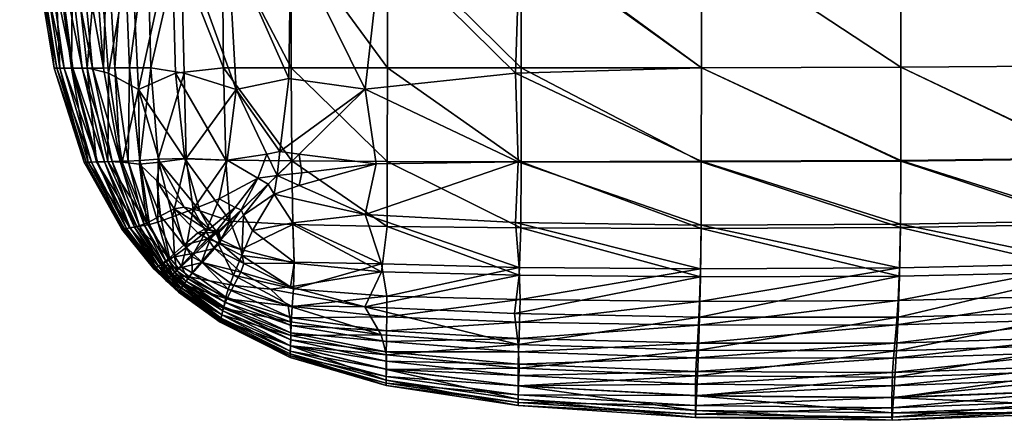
# Model space of a CAD drawing. Header units: centimetres. Extents: x -65 to 65, y -44 to 44.
# Tile 1 of 40: x -65 to -33, y -44 to -31. Entities that reach past the tile are written whole.
import ezdxf

# ---------------------------------------------------------------- set-up
doc = ezdxf.new("R2010")
doc.units = ezdxf.units.CM
doc.layers.get('0').update_dxf_attribs({"true_color": 0xc7c7c7})

msp = doc.modelspace()

# ---------------------------------------------------------------- meshes
at = {"color": 251, "true_color": 0x565656}
mesh = msp.add_polyface(dxfattribs=at)
corners = [(-42.836, -28.366, 3.05), (-36.42, -28.358, 3.035), (-36.42, -32.596, 3.216), (-42.836, -32.612, 3.226), (-36.424, -35.595, 3.471), (-30.261, -32.549, 3.289), (-30.261, -28.334, 3.113), (-25.235, -32.455, 3.461), (-25.235, -28.287, 3.303), (-25.242, -35.364, 3.687), (-30.267, -35.518, 3.537), (-36.42, -28.358, 42.492), (-36.42, -22.584, 42.892), (-42.836, -22.587, 42.813), (-30.261, -22.575, 42.615), (-30.261, -28.334, 42.227), (-25.235, -28.287, 41.581), (-25.235, -22.556, 41.93), (-30.262, -16.161, 42.697), (-36.42, -16.163, 42.977), (-36.42, -16.163, 2.905), (-36.42, -22.584, 2.926), (-42.836, -22.587, 2.945), (-30.261, -22.575, 3.008), (-25.235, -22.556, 3.208), (-30.262, -16.161, 2.987), (-36.424, -35.621, 40.902), (-36.42, -32.596, 41.824), (-42.836, -32.612, 41.779), (-42.836, -28.366, 42.425), (-25.242, -35.388, 40.188), (-25.235, -32.455, 41), (-30.261, -32.549, 41.581), (-30.267, -35.544, 40.687), (-20.21, -31.983, 38.094), (-20.21, -31.92, 37.707), (-20.211, -34.505, 37.361), (-22.22, -32.297, 3.747), (-22.22, -28.209, 3.618), (-20.712, -32.124, 4.062), (-20.712, -28.122, 3.965), (-20.717, -34.824, 4.213), (-22.226, -35.107, 3.937), (-20.21, -31.983, 4.32), (-20.21, -28.051, 4.249), (-20.21, -31.92, 4.434), (-20.211, -34.49, 4.538), (-20.213, -34.593, 4.438), (-22.22, -22.524, 40.789), (-22.22, -28.209, 40.505), (-20.712, -22.49, 39.534), (-20.712, -28.122, 39.321), (-20.21, -22.461, 38.508), (-20.21, -28.051, 38.353), (-20.21, -22.461, 4.207), (-20.712, -22.49, 3.907), (-22.22, -22.524, 3.541), (-20.712, -32.124, 38.966), (-20.21, -31.983, 38.094), (-20.717, -34.843, 38.442), (-20.213, -34.609, 37.693), (-22.22, -32.297, 40.031), (-22.226, -35.129, 39.357)]
mesh.append_faces([[corners[k] for k in face] for face in [(0, 1, 2), (3, 2, 4), (5, 2, 1), (1, 6, 5), (7, 5, 6), (6, 8, 7), (5, 7, 9), (2, 5, 10), (11, 12, 13), (14, 15, 16), (16, 17, 14), (18, 14, 17), (19, 12, 14), (15, 14, 12), (12, 11, 15), (20, 21, 22), (21, 1, 0), (6, 23, 24), (24, 8, 6), (23, 6, 1), (1, 21, 23), (25, 23, 21), (26, 27, 28), (27, 11, 29), (30, 31, 32), (15, 32, 31), (31, 16, 15), (32, 15, 11), (11, 27, 32), (33, 32, 27), (34, 35, 36), (37, 7, 8), (8, 38, 37), (39, 37, 38), (38, 40, 39), (37, 39, 41), (7, 37, 42), (43, 39, 40), (40, 44, 43), (43, 45, 46), (39, 43, 47), (48, 17, 16), (16, 49, 48), (50, 48, 49), (49, 51, 50), (52, 50, 51), (51, 53, 52), (54, 44, 40), (40, 55, 54), (56, 38, 8), (8, 24, 56), (38, 56, 55), (55, 40, 38), (57, 58, 53), (53, 51, 57), (58, 57, 59), (35, 58, 60), (61, 57, 51), (51, 49, 61), (31, 61, 49), (49, 16, 31), (61, 31, 30), (57, 61, 62)]], dxfattribs={"vtx2": -1, "color": 251})
mesh = msp.add_polyface(dxfattribs=at)
corners = [(-62.089, -22.626, 5.962), (-61.939, -28.385, 5.962), (-62.381, -28.389, 6.834), (-61.891, -32.792, 34.924), (-60.934, -33.311, 36.659), (-61.166, -28.548, 36.723), (-62.224, -28.423, 34.94), (-61.453, -35.647, 34.759), (-62.585, -32.62, 32.967), (-63.038, -28.385, 32.968), (-63.085, -32.622, 30.238), (-63.652, -28.389, 30.24), (-62.277, -35.643, 30.235), (-61.913, -35.632, 32.966), (-63.553, -32.623, 16.867), (-63.641, -32.623, 21.496), (-64.334, -28.393, 21.504), (-64.226, -28.394, 16.872), (-63.315, -32.623, 13.014), (-63.934, -28.394, 13.016), (-62.444, -35.648, 13.011), (-62.617, -35.653, 16.86), (-62.681, -35.655, 21.487), (-61.69, -32.62, 5.962), (-61.262, -35.614, 5.962), (-61.524, -35.622, 6.834), (-62.05, -32.622, 6.834), (-61.393, -28.38, 5.252), (-61.221, -32.618, 5.255), (-60.89, -35.594, 5.262), (-62.423, -22.615, 34.948), (-63.992, -22.634, 30.242), (-63.309, -22.626, 32.969), (-64.504, -22.64, 26.193), (-64.113, -28.392, 26.189), (-64.749, -22.642, 21.508), (-62.816, -28.392, 7.891), (-63.063, -22.64, 7.891), (-63.229, -28.393, 9.157), (-63.521, -22.642, 9.157), (-63.601, -28.394, 10.655), (-63.935, -22.643, 10.656), (-64.305, -22.643, 13.018), (-63.044, -32.623, 10.654), (-62.741, -32.623, 9.157), (-62.026, -35.637, 9.157), (-62.247, -35.643, 10.653), (-62.405, -32.623, 7.891), (-61.782, -35.63, 7.891), (-63.461, -32.623, 26.183), (-62.551, -35.651, 26.177), (-64.63, -22.643, 16.876)]
mesh.append_faces([[corners[k] for k in face] for face in [(0, 1, 2), (3, 4, 5), (5, 6, 3), (4, 3, 7), (8, 3, 6), (6, 9, 8), (10, 8, 9), (9, 11, 10), (8, 10, 12), (12, 13, 8), (3, 8, 13), (13, 7, 3), (14, 15, 16), (16, 17, 14), (18, 14, 17), (17, 19, 18), (14, 18, 20), (20, 21, 14), (15, 14, 21), (21, 22, 15), (23, 24, 25), (25, 26, 23), (1, 23, 26), (26, 2, 1), (23, 1, 27), (27, 28, 23), (24, 23, 28), (28, 29, 24), (30, 6, 5), (31, 11, 9), (32, 9, 6), (33, 34, 11), (35, 16, 34), (2, 36, 37), (36, 38, 39), (38, 40, 41), (40, 19, 42), (43, 18, 19), (19, 40, 43), (44, 43, 40), (40, 38, 44), (43, 44, 45), (45, 46, 43), (18, 43, 46), (46, 20, 18), (47, 44, 38), (38, 36, 47), (26, 47, 36), (36, 2, 26), (47, 26, 25), (25, 48, 47), (44, 47, 48), (48, 45, 44), (49, 10, 11), (11, 34, 49), (15, 49, 34), (34, 16, 15), (49, 15, 22), (22, 50, 49), (10, 49, 50), (50, 12, 10), (19, 17, 51), (17, 16, 35)]], dxfattribs={"vtx2": -1, "color": 251})
mesh = msp.add_polyface(dxfattribs=at)
corners = [(-42.836, -32.612, 3.226), (-48.809, -32.786, 3.317), (-48.676, -28.409, 3.149), (-42.836, -28.366, 3.05), (-36.42, -32.596, 3.216), (-36.424, -35.595, 3.471), (-42.839, -35.619, 3.474), (-48.722, -35.64, 3.532), (-57.789, -33.309, 3.852), (-59.457, -32.788, 4.232), (-59.57, -28.414, 4.209), (-58.055, -28.542, 3.822), (-56.099, -32.96, 3.628), (-56.032, -28.453, 3.532), (-56.384, -35.306, 3.702), (-56.807, -35.393, 3.754), (-58.077, -35.582, 3.978), (-59.396, -35.534, 4.297), (-53.642, -33.308, 3.486), (-53.109, -28.54, 3.317), (-53.287, -35.707, 3.628), (-55.77, -35.393, 3.663), (-60.934, -33.311, 36.659), (-59.746, -32.788, 38.184), (-59.854, -28.414, 38.297), (-61.166, -28.548, 36.723), (-61.453, -35.647, 34.759), (-60.893, -35.717, 36.003), (-60.249, -35.647, 37.156), (-59.439, -35.547, 38.12), (-60.538, -32.616, 4.689), (-60.643, -28.375, 4.677), (-60.301, -35.553, 4.716), (-60.89, -35.594, 5.262), (-61.221, -32.618, 5.255), (-61.393, -28.38, 5.252), (-42.836, -32.612, 41.779), (-42.836, -28.366, 42.425), (-48.632, -28.366, 42.076), (-48.632, -32.612, 41.495), (-42.839, -35.644, 40.882), (-48.633, -35.639, 40.675), (-36.424, -35.621, 40.902), (-36.42, -32.596, 41.824), (-58.149, -22.591, 3.796), (-56.012, -22.588, 3.474), (-52.931, -22.587, 3.226), (-58.203, -32.613, 39.397), (-58.243, -28.368, 39.612), (-58.123, -35.585, 38.991), (-56.005, -35.612, 39.789), (-56.025, -32.612, 40.331), (-56.035, -28.366, 40.675), (-52.931, -32.612, 41.021), (-52.932, -35.629, 40.331), (-52.931, -28.366, 41.495), (-61.297, -22.605, 36.756)]
mesh.append_faces([[corners[k] for k in face] for face in [(0, 1, 2), (2, 3, 0), (4, 0, 3), (5, 6, 0), (1, 0, 6), (6, 7, 1), (8, 9, 10), (10, 11, 8), (12, 8, 11), (11, 13, 12), (8, 12, 14), (14, 15, 8), (16, 8, 15), (8, 16, 17), (17, 9, 8), (18, 12, 13), (13, 19, 18), (1, 18, 19), (19, 2, 1), (18, 1, 7), (7, 20, 18), (21, 18, 20), (18, 21, 14), (14, 12, 18), (22, 23, 24), (24, 25, 22), (26, 27, 22), (28, 22, 27), (22, 28, 29), (29, 23, 22), (30, 31, 10), (10, 9, 30), (32, 30, 9), (9, 17, 32), (30, 32, 33), (33, 34, 30), (31, 30, 34), (34, 35, 31), (36, 37, 38), (38, 39, 36), (40, 36, 39), (39, 41, 40), (36, 40, 42), (37, 36, 43), (44, 11, 10), (45, 13, 11), (46, 19, 13), (47, 48, 24), (24, 23, 47), (49, 47, 23), (23, 29, 49), (47, 49, 50), (50, 51, 47), (48, 47, 51), (51, 52, 48), (53, 54, 41), (41, 39, 53), (55, 53, 39), (39, 38, 55), (53, 55, 52), (52, 51, 53), (54, 53, 51), (51, 50, 54), (56, 25, 24)]], dxfattribs={"vtx2": -1, "color": 251})
mesh = msp.add_polyface(dxfattribs=at)
corners = [(-36.438, -37.648, 3.8), (-30.284, -37.54, 3.858), (-30.319, -38.915, 4.254), (-36.465, -39.053, 4.203), (-36.424, -35.595, 3.471), (-30.267, -35.518, 3.537), (-42.847, -37.679, 3.796), (-42.839, -35.619, 3.474), (-36.42, -32.596, 3.216), (-36.511, -40.634, 36.731), (-30.378, -40.463, 36.62), (-30.319, -39.176, 38.196), (-36.465, -39.318, 38.343), (-36.565, -41.714, 34.926), (-30.448, -41.519, 34.849), (-25.364, -40.084, 36.39), (-42.894, -40.64, 36.756), (-42.929, -41.698, 34.948), (-30.519, -42.354, 32.907), (-36.62, -42.569, 32.954), (-36.665, -43.228, 30.236), (-30.577, -42.999, 30.212), (-25.519, -41.84, 32.814), (-25.442, -41.067, 34.694), (-30.613, -43.48, 26.183), (-30.63, -43.712, 21.51), (-25.642, -43.1, 21.501), (-25.622, -42.883, 26.161), (-36.692, -43.718, 26.194), (-36.706, -43.954, 21.514), (-30.613, -42.197, 7.922), (-30.577, -41.747, 6.873), (-25.584, -41.258, 6.933), (-30.63, -42.614, 9.18), (-25.622, -41.673, 7.969), (-36.706, -42.844, 9.163), (-36.692, -42.419, 7.899), (-36.665, -41.959, 6.844), (-30.636, -42.984, 10.67), (-25.642, -42.06, 9.213), (-30.636, -43.313, 13.026), (-25.648, -42.406, 10.689), (-36.711, -43.553, 13.021), (-36.711, -43.22, 10.66), (-36.438, -37.754, 39.738), (-42.847, -37.781, 39.741), (-36.424, -35.621, 40.902), (-42.839, -35.644, 40.882), (-30.284, -37.645, 39.555), (-30.267, -35.544, 40.687), (-36.42, -32.596, 41.824), (-36.511, -40.104, 4.682), (-42.894, -40.13, 4.67), (-30.448, -40.701, 5.303), (-30.378, -39.941, 4.727), (-25.364, -39.595, 4.819), (-36.565, -40.883, 5.263), (-30.519, -41.275, 6.009), (-25.442, -40.301, 5.383), (-25.519, -40.828, 6.08), (-36.62, -41.474, 5.974), (-30.636, -43.606, 16.882), (-25.648, -42.717, 13.034), (-25.648, -42.996, 16.882), (-36.711, -43.848, 16.881)]
mesh.append_faces([[corners[k] for k in face] for face in [(0, 1, 2), (2, 3, 0), (1, 0, 4), (4, 5, 1), (6, 0, 3), (7, 4, 0), (5, 4, 8), (9, 10, 11), (11, 12, 9), (10, 9, 13), (13, 14, 10), (15, 10, 14), (16, 9, 12), (17, 13, 9), (18, 19, 20), (20, 21, 18), (22, 18, 21), (23, 14, 18), (19, 18, 14), (14, 13, 19), (24, 25, 26), (21, 24, 27), (24, 21, 20), (20, 28, 24), (25, 24, 28), (28, 29, 25), (30, 31, 32), (33, 30, 34), (30, 33, 35), (35, 36, 30), (31, 30, 36), (36, 37, 31), (38, 33, 39), (40, 38, 41), (38, 40, 42), (42, 43, 38), (33, 38, 43), (43, 35, 33), (12, 44, 45), (44, 46, 47), (48, 49, 46), (46, 44, 48), (11, 48, 44), (44, 12, 11), (50, 46, 49), (3, 51, 52), (53, 54, 55), (54, 53, 56), (56, 51, 54), (2, 54, 51), (51, 3, 2), (57, 53, 58), (31, 57, 59), (57, 31, 37), (37, 60, 57), (53, 57, 60), (60, 56, 53), (61, 40, 62), (25, 61, 63), (61, 25, 29), (29, 64, 61), (40, 61, 64), (64, 42, 40)]], dxfattribs={"vtx2": -1, "color": 251})
mesh = msp.add_polyface(dxfattribs=at)
corners = [(-55.968, -37.606, 3.978), (-53.644, -37.334, 3.852), (-53.115, -38.923, 4.232), (-55.923, -38.862, 4.297), (-56.57, -36.675, 3.866), (-55.77, -36.4, 3.754), (-53.287, -35.707, 3.628), (-55.68, -35.992, 3.702), (-57.264, -37.852, 4.138), (-57.611, -38.65, 4.406), (-57.551, -37.36, 4.13), (-58.377, -38.261, 4.484), (-56.807, -35.393, 3.754), (-57.097, -36.169, 3.866), (-58.077, -35.582, 3.978), (-55.77, -35.393, 3.663), (-58.303, -38.253, 37.051), (-57.547, -38.908, 37.167), (-57.643, -38.463, 37.792), (-58.284, -38.154, 37.513), (-58.484, -38.431, 36.431), (-57.982, -37.545, 38.292), (-58.37, -37.944, 37.724), (-55.97, -37.653, 38.991), (-55.931, -38.9, 38.115), (-56.005, -35.612, 39.789), (-58.123, -35.585, 38.991), (-52.934, -37.72, 39.397), (-58.336, -36.833, 4.138), (-57.819, -37.105, 4.13), (-58.768, -37.889, 4.484), (-56.472, -36.081, 3.765), (-56.759, -36.353, 3.887), (-56.469, -36.078, 3.781), (-56.645, -36.244, 3.903), (-57.632, -37.181, 4.191), (-58.612, -38.11, 4.568), (-57.621, -37.169, 4.238), (-58.597, -38.095, 4.612), (-56.472, -36.081, 3.765), (-56.384, -35.306, 3.702), (-56.469, -36.078, 3.781), (-56.759, -36.353, 3.887), (-56.472, -36.081, 3.765), (-58.442, -37.917, 37.093), (-58.347, -37.893, 37.564), (-58.327, -37.853, 37.475), (-58.347, -37.893, 37.564), (-58.377, -37.949, 37.659), (-57.632, -37.181, 4.191), (-58.612, -38.11, 4.568)]
mesh.append_faces([[corners[k] for k in face] for face in [(0, 1, 2), (2, 3, 0), (1, 0, 4), (4, 5, 1), (6, 1, 5), (5, 7, 6), (8, 0, 3), (3, 9, 8), (10, 8, 9), (9, 11, 10), (8, 10, 4), (4, 0, 8), (12, 13, 14), (6, 7, 15), (16, 17, 18), (18, 19, 16), (17, 16, 20), (21, 22, 19), (19, 18, 21), (23, 21, 18), (18, 24, 23), (21, 23, 25), (25, 26, 21), (25, 23, 27), (28, 29, 30), (28, 14, 13), (13, 29, 28), (31, 5, 4), (4, 32, 31), (33, 31, 32), (32, 34, 33), (31, 33, 7), (7, 5, 31), (35, 10, 11), (11, 36, 35), (37, 35, 36), (36, 38, 37), (35, 37, 34), (34, 32, 35), (10, 35, 32), (32, 4, 10), (39, 12, 40), (40, 41, 39), (42, 39, 41), (41, 34, 42), (39, 42, 13), (13, 12, 39), (43, 15, 7), (7, 33, 43), (41, 43, 33), (33, 34, 41), (43, 41, 40), (40, 15, 43), (44, 16, 19), (45, 46, 47), (48, 47, 19), (19, 22, 48), (49, 29, 13), (13, 42, 49), (37, 49, 42), (42, 34, 37), (49, 37, 38), (38, 50, 49), (29, 49, 50)]], dxfattribs={"vtx2": -1, "color": 251})
mesh = msp.add_polyface(dxfattribs=at)
corners = [(-60.985, -37.722, 32.966), (-60.175, -38.927, 32.959), (-59.93, -38.733, 34.689), (-60.667, -37.611, 34.701), (-61.913, -35.632, 32.966), (-61.453, -35.647, 34.759), (-62.277, -35.643, 30.235), (-61.212, -37.764, 30.233), (-60.3, -39.001, 30.229), (-59.457, -37.093, 37.182), (-60.249, -35.647, 37.156), (-60.342, -36.254, 36.555), (-59.781, -37.151, 36.493), (-60.893, -35.717, 36.003), (-61.425, -37.804, 16.855), (-60.417, -39.07, 16.853), (-60.439, -39.082, 21.476), (-61.465, -37.811, 21.48), (-62.617, -35.653, 16.86), (-62.681, -35.655, 21.487), (-62.444, -35.648, 13.011), (-61.317, -37.785, 13.009), (-60.357, -39.037, 13.009), (-59.838, -37.412, 4.771), (-60.301, -35.553, 4.716), (-59.396, -35.534, 4.297), (-59.396, -38.391, 4.84), (-59.769, -38.674, 5.302), (-60.311, -37.576, 5.275), (-60.89, -35.594, 5.262), (-60.578, -37.652, 5.962), (-59.953, -38.805, 5.972), (-60.041, -38.859, 6.839), (-60.741, -37.683, 6.834), (-61.262, -35.614, 5.962), (-61.524, -35.622, 6.834), (-60.903, -37.713, 7.891), (-60.13, -38.91, 7.894), (-60.214, -38.958, 9.159), (-61.055, -37.74, 9.157), (-61.782, -35.63, 7.891), (-62.026, -35.637, 9.157), (-61.193, -37.764, 10.653), (-60.29, -39, 10.654), (-62.247, -35.643, 10.653), (-61.383, -37.796, 26.172), (-60.394, -39.056, 26.168), (-62.551, -35.651, 26.177), (-60.225, -37.372, 35.772), (-59.473, -38.315, 35.748), (-59.702, -39.146, 5.999)]
mesh.append_faces([[corners[k] for k in face] for face in [(0, 1, 2), (2, 3, 0), (4, 0, 3), (3, 5, 4), (0, 4, 6), (6, 7, 0), (1, 0, 7), (7, 8, 1), (9, 10, 11), (11, 12, 9), (13, 11, 10), (14, 15, 16), (16, 17, 14), (18, 14, 17), (17, 19, 18), (14, 18, 20), (20, 21, 14), (15, 14, 21), (21, 22, 15), (23, 24, 25), (23, 26, 27), (27, 28, 23), (24, 23, 28), (28, 29, 24), (30, 31, 32), (32, 33, 30), (34, 30, 33), (33, 35, 34), (30, 34, 29), (29, 28, 30), (31, 30, 28), (28, 27, 31), (36, 37, 38), (38, 39, 36), (40, 36, 39), (39, 41, 40), (36, 40, 35), (35, 33, 36), (37, 36, 33), (33, 32, 37), (42, 43, 22), (22, 21, 42), (44, 42, 21), (21, 20, 44), (42, 44, 41), (41, 39, 42), (43, 42, 39), (39, 38, 43), (45, 46, 8), (8, 7, 45), (47, 45, 7), (7, 6, 47), (45, 47, 19), (19, 17, 45), (46, 45, 17), (17, 16, 46), (48, 12, 11), (11, 13, 48), (3, 48, 13), (13, 5, 3), (48, 3, 2), (2, 49, 48), (12, 48, 49), (50, 31, 27)]], dxfattribs={"vtx2": -1, "color": 251})
mesh = msp.add_polyface(dxfattribs=at)
corners = [(-59.457, -37.093, 37.182), (-58.781, -37.799, 37.055), (-58.612, -37.842, 37.513), (-58.956, -37.218, 37.796), (-60.249, -35.647, 37.156), (-59.439, -35.547, 38.12), (-59.781, -37.151, 36.493), (-59.019, -37.921, 36.437), (-59.396, -35.534, 4.297), (-59.175, -37.163, 4.406), (-59.838, -37.412, 4.771), (-59.396, -38.391, 4.84), (-58.768, -37.889, 4.484), (-57.982, -37.545, 38.292), (-58.123, -35.585, 38.991), (-58.37, -37.944, 37.724), (-57.873, -39.284, 4.771), (-58.904, -38.859, 4.84), (-58.377, -38.261, 4.484), (-59.473, -38.315, 35.748), (-58.336, -36.833, 4.138), (-58.077, -35.582, 3.978), (-58.284, -38.154, 37.513), (-58.347, -37.893, 37.564), (-58.442, -37.917, 37.093), (-58.357, -37.828, 37.153), (-58.327, -37.853, 37.475), (-58.66, -38.068, 36.42), (-58.705, -38.115, 36.419), (-58.303, -38.253, 37.051), (-58.484, -38.431, 36.431), (-58.442, -37.917, 37.093), (-58.705, -38.115, 36.419), (-58.347, -37.893, 37.564), (-59.22, -38.688, 4.913), (-58.612, -38.11, 4.568), (-59.199, -38.665, 4.95), (-58.597, -38.095, 4.612), (-59.524, -38.974, 5.376), (-59.552, -39.003, 5.348), (-59.769, -38.674, 5.302), (-58.377, -37.949, 37.659), (-59.22, -38.688, 4.913), (-59.552, -39.003, 5.348), (-58.612, -38.11, 4.568), (-59.181, -38.585, 35.715), (-59.93, -38.733, 34.689), (-59.641, -39.062, 34.662), (-59.149, -38.551, 35.695), (-59.609, -39.028, 34.644), (-59.181, -38.585, 35.715), (-58.883, -38.875, 35.745), (-59.641, -39.062, 34.662), (-57.819, -37.105, 4.13)]
mesh.append_faces([[corners[k] for k in face] for face in [(0, 1, 2), (2, 3, 0), (4, 0, 3), (3, 5, 4), (1, 0, 6), (6, 7, 1), (8, 9, 10), (11, 10, 9), (9, 12, 11), (13, 14, 5), (5, 3, 13), (15, 13, 3), (3, 2, 15), (16, 17, 18), (19, 7, 6), (12, 9, 20), (21, 20, 9), (9, 8, 21), (22, 23, 24), (25, 24, 23), (23, 26, 25), (24, 25, 27), (27, 28, 24), (29, 24, 28), (28, 30, 29), (31, 1, 7), (7, 32, 31), (25, 31, 32), (32, 27, 25), (31, 25, 26), (26, 33, 31), (1, 31, 33), (33, 2, 1), (34, 11, 12), (12, 35, 34), (36, 34, 35), (35, 37, 36), (34, 36, 38), (11, 34, 39), (39, 40, 11), (41, 15, 2), (2, 33, 41), (23, 41, 33), (36, 42, 43), (43, 38, 36), (42, 36, 37), (37, 44, 42), (17, 42, 44), (44, 18, 17), (45, 19, 46), (46, 47, 45), (48, 45, 47), (47, 49, 48), (45, 48, 27), (27, 32, 45), (19, 45, 32), (32, 7, 19), (50, 51, 30), (30, 28, 50), (48, 50, 28), (28, 27, 48), (50, 48, 49), (51, 50, 52), (35, 12, 53)]], dxfattribs={"vtx2": -1, "color": 251})
mesh = msp.add_polyface(dxfattribs=at)
corners = [(-42.894, -40.64, 36.756), (-48.838, -40.519, 36.72), (-48.723, -41.513, 34.939), (-53.644, -37.334, 3.852), (-48.815, -37.588, 3.822), (-48.691, -39.034, 4.209), (-53.115, -38.923, 4.232), (-53.287, -35.707, 3.628), (-48.722, -35.64, 3.532), (-53.651, -40.307, 36.647), (-48.691, -39.281, 38.296), (-53.114, -39.181, 38.181), (-53.127, -41.202, 34.921), (-56.045, -41.559, 30.236), (-52.963, -42.316, 30.239), (-52.957, -41.85, 32.968), (-48.696, -42.274, 32.969), (-48.711, -42.846, 30.242), (-48.72, -43.271, 26.192), (-43.012, -43.635, 26.196), (-48.724, -43.475, 21.507), (-43.02, -43.862, 21.513), (-52.967, -42.662, 26.186), (-52.968, -42.829, 21.499), (-56.054, -41.811, 26.179), (-48.726, -43.129, 13.017), (-48.726, -42.841, 10.655), (-43.023, -43.158, 10.656), (-48.724, -42.515, 9.157), (-43.02, -42.796, 9.157), (-48.72, -42.147, 7.891), (-43.012, -42.387, 7.891), (-48.711, -41.747, 6.834), (-42.994, -41.942, 6.834), (-52.967, -41.747, 7.891), (-52.963, -41.421, 6.834), (-52.968, -42.047, 9.157), (-56.038, -41.363, 9.157), (-56.03, -41.145, 7.891), (-52.969, -42.312, 10.655), (-52.969, -42.547, 13.015), (-56.052, -41.727, 13.012), (-56.045, -41.556, 10.654), (-52.934, -37.72, 39.397), (-48.638, -37.758, 39.612), (-52.932, -35.629, 40.331), (-48.633, -35.639, 40.675), (-56.005, -35.612, 39.789), (-55.97, -37.653, 38.991), (-52.943, -39.962, 4.689), (-48.661, -40.067, 4.677), (-52.95, -40.623, 5.255), (-48.679, -40.795, 5.252), (-55.99, -40.298, 5.262), (-55.945, -39.729, 4.716), (-52.957, -41.078, 5.962), (-48.696, -41.326, 5.962), (-56.021, -40.908, 6.834), (-56.012, -40.659, 5.962), (-48.726, -43.384, 16.875), (-43.023, -43.761, 16.879), (-43.023, -43.478, 13.019), (-52.969, -42.755, 16.869), (-56.059, -41.932, 21.489), (-56.057, -41.878, 16.862)]
mesh.append_faces([[corners[k] for k in face] for face in [(0, 1, 2), (3, 4, 5), (5, 6, 3), (3, 7, 8), (8, 4, 3), (9, 1, 10), (10, 11, 9), (9, 12, 2), (2, 1, 9), (13, 14, 15), (16, 15, 14), (14, 17, 16), (15, 16, 2), (2, 12, 15), (17, 18, 19), (18, 20, 21), (22, 23, 20), (20, 18, 22), (14, 22, 18), (18, 17, 14), (22, 14, 13), (23, 22, 24), (25, 26, 27), (26, 28, 29), (28, 30, 31), (30, 32, 33), (34, 35, 32), (32, 30, 34), (36, 34, 30), (30, 28, 36), (34, 36, 37), (35, 34, 38), (39, 36, 28), (28, 26, 39), (40, 39, 26), (26, 25, 40), (39, 40, 41), (36, 39, 42), (43, 11, 10), (10, 44, 43), (45, 43, 44), (44, 46, 45), (43, 45, 47), (11, 43, 48), (49, 6, 5), (5, 50, 49), (51, 49, 50), (50, 52, 51), (49, 51, 53), (6, 49, 54), (55, 51, 52), (52, 56, 55), (35, 55, 56), (56, 32, 35), (55, 35, 57), (51, 55, 58), (20, 59, 60), (59, 25, 61), (62, 40, 25), (25, 59, 62), (23, 62, 59), (59, 20, 23), (62, 23, 63), (40, 62, 64)]], dxfattribs={"vtx2": -1, "color": 251})
mesh = msp.add_polyface(dxfattribs=at)
corners = [(-36.465, -39.053, 4.203), (-42.865, -39.085, 4.194), (-42.847, -37.679, 3.796), (-48.815, -37.588, 3.822), (-48.691, -39.034, 4.209), (-48.722, -35.64, 3.532), (-42.839, -35.619, 3.474), (-36.438, -37.648, 3.8), (-36.465, -39.318, 38.343), (-42.865, -39.34, 38.363), (-42.894, -40.64, 36.756), (-48.838, -40.519, 36.72), (-48.691, -39.281, 38.296), (-48.723, -41.513, 34.939), (-42.929, -41.698, 34.948), (-36.511, -40.634, 36.731), (-42.965, -42.528, 32.969), (-48.696, -42.274, 32.969), (-48.711, -42.846, 30.242), (-42.994, -43.163, 30.243), (-36.62, -42.569, 32.954), (-36.665, -43.228, 30.236), (-36.565, -41.714, 34.926), (-43.012, -43.635, 26.196), (-43.02, -43.862, 21.513), (-48.72, -43.271, 26.192), (-36.706, -43.954, 21.514), (-36.692, -43.718, 26.194), (-43.023, -43.158, 10.656), (-43.023, -43.478, 13.019), (-48.726, -43.129, 13.017), (-43.02, -42.796, 9.157), (-48.726, -42.841, 10.655), (-36.706, -42.844, 9.163), (-36.711, -43.22, 10.66), (-36.711, -43.553, 13.021), (-43.012, -42.387, 7.891), (-48.724, -42.515, 9.157), (-42.994, -41.942, 6.834), (-48.72, -42.147, 7.891), (-36.665, -41.959, 6.844), (-36.692, -42.419, 7.899), (-42.847, -37.781, 39.741), (-42.839, -35.644, 40.882), (-48.633, -35.639, 40.675), (-48.638, -37.758, 39.612), (-36.438, -37.754, 39.738), (-42.965, -41.474, 5.962), (-48.711, -41.747, 6.834), (-48.696, -41.326, 5.962), (-42.929, -40.898, 5.25), (-48.679, -40.795, 5.252), (-36.565, -40.883, 5.263), (-36.62, -41.474, 5.974), (-42.894, -40.13, 4.67), (-48.661, -40.067, 4.677), (-36.511, -40.104, 4.682), (-43.023, -43.761, 16.879), (-48.724, -43.475, 21.507), (-48.726, -43.384, 16.875), (-36.711, -43.848, 16.881)]
mesh.append_faces([[corners[k] for k in face] for face in [(0, 1, 2), (3, 2, 1), (1, 4, 3), (2, 3, 5), (5, 6, 2), (7, 2, 6), (8, 9, 10), (11, 10, 9), (9, 12, 11), (13, 14, 10), (15, 10, 14), (16, 17, 18), (18, 19, 16), (20, 16, 19), (19, 21, 20), (16, 20, 22), (22, 14, 16), (17, 16, 14), (14, 13, 17), (23, 19, 18), (24, 23, 25), (23, 24, 26), (26, 27, 23), (19, 23, 27), (27, 21, 19), (28, 29, 30), (31, 28, 32), (28, 31, 33), (33, 34, 28), (29, 28, 34), (34, 35, 29), (36, 31, 37), (38, 36, 39), (36, 38, 40), (40, 41, 36), (31, 36, 41), (41, 33, 31), (42, 43, 44), (44, 45, 42), (9, 42, 45), (45, 12, 9), (42, 9, 8), (43, 42, 46), (47, 38, 48), (48, 49, 47), (50, 47, 49), (49, 51, 50), (47, 50, 52), (52, 53, 47), (38, 47, 53), (53, 40, 38), (54, 50, 51), (51, 55, 54), (1, 54, 55), (55, 4, 1), (54, 1, 0), (50, 54, 56), (56, 52, 50), (57, 24, 58), (29, 57, 59), (57, 29, 35), (35, 60, 57), (24, 57, 60), (60, 26, 24)]], dxfattribs={"vtx2": -1, "color": 251})
mesh = msp.add_polyface(dxfattribs=at)
corners = [(-56.041, -39.665, 37.134), (-53.651, -40.307, 36.647), (-53.114, -39.181, 38.181), (-55.931, -38.9, 38.115), (-56.682, -39.74, 36.53), (-56.12, -40.267, 35.98), (-53.127, -41.202, 34.921), (-56.047, -40.791, 34.754), (-57.547, -38.908, 37.167), (-57.643, -38.463, 37.792), (-58.484, -38.431, 36.431), (-57.639, -39.189, 36.47), (-56.032, -41.221, 32.967), (-58.205, -40.347, 32.966), (-58.251, -40.559, 30.233), (-56.045, -41.559, 30.236), (-58.094, -40.044, 34.698), (-52.957, -41.85, 32.968), (-56.054, -41.811, 26.179), (-58.285, -40.716, 26.173), (-58.301, -40.792, 21.481), (-56.059, -41.932, 21.489), (-52.967, -42.662, 26.186), (-52.968, -42.829, 21.499), (-56.045, -41.556, 10.654), (-58.247, -40.557, 10.653), (-58.219, -40.436, 9.157), (-56.038, -41.363, 9.157), (-56.052, -41.727, 13.012), (-58.272, -40.664, 13.009), (-56.03, -41.145, 7.891), (-58.189, -40.3, 7.891), (-58.157, -40.152, 6.834), (-56.021, -40.908, 6.834), (-52.967, -41.747, 7.891), (-52.963, -41.421, 6.834), (-52.969, -42.312, 10.655), (-52.968, -42.047, 9.157), (-55.97, -37.653, 38.991), (-56.012, -40.659, 5.962), (-58.124, -39.996, 5.962), (-58.045, -39.738, 5.275), (-55.99, -40.298, 5.262), (-58.377, -38.261, 4.484), (-57.611, -38.65, 4.406), (-57.873, -39.284, 4.771), (-55.945, -39.729, 4.716), (-55.923, -38.862, 4.297), (-58.904, -38.859, 4.84), (-52.943, -39.962, 4.689), (-53.115, -38.923, 4.232), (-52.957, -41.078, 5.962), (-52.95, -40.623, 5.255), (-56.057, -41.878, 16.862), (-58.293, -40.758, 16.856), (-52.969, -42.755, 16.869), (-52.969, -42.547, 13.015), (-57.863, -39.613, 35.756), (-58.883, -38.875, 35.745)]
mesh.append_faces([[corners[k] for k in face] for face in [(0, 1, 2), (2, 3, 0), (1, 0, 4), (4, 5, 1), (6, 1, 5), (5, 7, 6), (8, 0, 3), (3, 9, 8), (10, 11, 8), (0, 8, 11), (11, 4, 0), (12, 13, 14), (14, 15, 12), (13, 12, 7), (7, 16, 13), (17, 12, 15), (12, 17, 6), (6, 7, 12), (18, 19, 20), (20, 21, 18), (19, 18, 15), (15, 14, 19), (15, 18, 22), (18, 21, 23), (24, 25, 26), (26, 27, 24), (25, 24, 28), (28, 29, 25), (30, 31, 32), (32, 33, 30), (31, 30, 27), (27, 26, 31), (27, 30, 34), (30, 33, 35), (28, 24, 36), (24, 27, 37), (38, 3, 2), (39, 40, 41), (41, 42, 39), (40, 39, 33), (33, 32, 40), (43, 44, 45), (46, 45, 44), (44, 47, 46), (45, 46, 42), (42, 41, 45), (48, 45, 41), (42, 46, 49), (46, 47, 50), (33, 39, 51), (39, 42, 52), (53, 54, 29), (29, 28, 53), (54, 53, 21), (21, 20, 54), (21, 53, 55), (53, 28, 56), (5, 57, 16), (16, 7, 5), (57, 5, 4), (4, 11, 57), (58, 57, 11), (11, 10, 58)]], dxfattribs={"vtx2": -1, "color": 251})
mesh = msp.add_polyface(dxfattribs=at)
corners = [(-58.205, -40.347, 32.966), (-59.481, -39.583, 32.959), (-59.56, -39.699, 30.229), (-58.251, -40.559, 30.233), (-58.094, -40.044, 34.698), (-59.287, -39.341, 34.688), (-58.285, -40.716, 26.173), (-59.619, -39.786, 26.168), (-59.648, -39.827, 21.476), (-58.301, -40.792, 21.481), (-58.247, -40.557, 10.653), (-59.553, -39.698, 10.654), (-59.505, -39.632, 9.159), (-58.219, -40.436, 9.157), (-58.272, -40.664, 13.009), (-59.596, -39.757, 13.009), (-58.189, -40.3, 7.891), (-59.451, -39.557, 7.894), (-59.395, -39.476, 6.839), (-58.157, -40.152, 6.834), (-58.124, -39.996, 5.962), (-59.339, -39.391, 5.972), (-59.202, -39.215, 5.302), (-58.045, -39.738, 5.275), (-58.904, -38.859, 4.84), (-58.293, -40.758, 16.856), (-59.634, -39.809, 16.853), (-57.863, -39.613, 35.756), (-58.883, -38.875, 35.745), (-59.862, -39.282, 32.942), (-59.641, -39.062, 34.662), (-59.609, -39.028, 34.644), (-59.829, -39.248, 32.93), (-59.951, -39.365, 30.22), (-59.862, -39.282, 32.942), (-59.641, -39.062, 34.662), (-60.018, -39.427, 26.164), (-60.051, -39.457, 21.474), (-59.942, -39.364, 10.66), (-59.887, -39.316, 9.167), (-59.826, -39.262, 7.905), (-59.73, -39.17, 6.865), (-59.763, -39.204, 6.855), (-59.524, -38.974, 5.376), (-59.552, -39.003, 5.348), (-59.22, -38.688, 4.913), (-59.769, -38.674, 5.302), (-59.702, -39.146, 5.999), (-59.671, -39.114, 6.018), (-59.763, -39.204, 6.855), (-59.702, -39.146, 5.999), (-59.552, -39.003, 5.348), (-59.22, -38.688, 4.913), (-59.792, -39.226, 7.911), (-60.035, -39.444, 16.854), (-59.992, -39.406, 13.012), (-59.181, -38.585, 35.715)]
mesh.append_faces([[corners[k] for k in face] for face in [(0, 1, 2), (2, 3, 0), (1, 0, 4), (4, 5, 1), (6, 7, 8), (8, 9, 6), (7, 6, 3), (3, 2, 7), (10, 11, 12), (12, 13, 10), (11, 10, 14), (14, 15, 11), (16, 17, 18), (18, 19, 16), (17, 16, 13), (13, 12, 17), (20, 21, 22), (22, 23, 20), (21, 20, 19), (19, 18, 21), (23, 22, 24), (25, 26, 15), (15, 14, 25), (26, 25, 9), (9, 8, 26), (27, 28, 5), (5, 4, 27), (29, 1, 5), (5, 30, 29), (30, 31, 32), (1, 29, 33), (33, 2, 1), (34, 32, 31), (31, 35, 34), (36, 7, 2), (37, 8, 7), (38, 11, 15), (39, 12, 11), (40, 17, 12), (12, 39, 40), (41, 42, 40), (17, 40, 42), (42, 18, 17), (43, 44, 45), (46, 44, 47), (48, 47, 44), (44, 43, 48), (47, 48, 41), (41, 49, 47), (50, 21, 18), (18, 42, 50), (48, 50, 42), (42, 41, 48), (50, 48, 43), (43, 51, 50), (21, 50, 51), (51, 22, 21), (52, 24, 22), (22, 51, 52), (49, 41, 53), (54, 26, 8), (55, 15, 26), (31, 30, 56), (30, 5, 28)]], dxfattribs={"vtx2": -1, "color": 251})
mesh = msp.add_polyface(dxfattribs=at)
corners = [(-59.829, -39.248, 32.93), (-59.862, -39.282, 32.942), (-59.641, -39.062, 34.662), (-59.917, -39.329, 30.215), (-59.951, -39.365, 30.22), (-59.862, -39.282, 32.942), (-60.175, -38.927, 32.959), (-60.3, -39.001, 30.229), (-59.951, -39.365, 30.22), (-59.641, -39.062, 34.662), (-59.93, -38.733, 34.689), (-59.56, -39.699, 30.229), (-60.018, -39.427, 26.164), (-59.984, -39.391, 26.162), (-60.017, -39.421, 21.474), (-60.051, -39.457, 21.474), (-59.619, -39.786, 26.168), (-60.035, -39.444, 16.854), (-60.417, -39.07, 16.853), (-60.357, -39.037, 13.009), (-59.992, -39.406, 13.012), (-60.001, -39.408, 16.855), (-59.957, -39.37, 13.015), (-60.051, -39.457, 21.474), (-60.439, -39.082, 21.476), (-59.596, -39.757, 13.009), (-59.992, -39.406, 13.012), (-59.942, -39.364, 10.66), (-59.908, -39.328, 10.663), (-59.853, -39.28, 9.172), (-59.887, -39.316, 9.167), (-59.553, -39.698, 10.654), (-59.792, -39.226, 7.911), (-59.826, -39.262, 7.905), (-59.73, -39.17, 6.865), (-59.953, -38.805, 5.972), (-59.702, -39.146, 5.999), (-59.763, -39.204, 6.855), (-60.041, -38.859, 6.839), (-59.826, -39.262, 7.905), (-60.13, -38.91, 7.894), (-59.887, -39.316, 9.167), (-60.214, -38.958, 9.159), (-59.942, -39.364, 10.66), (-60.29, -39, 10.654), (-59.648, -39.827, 21.476), (-60.035, -39.444, 16.854), (-59.634, -39.809, 16.853), (-60.018, -39.427, 26.164), (-60.394, -39.056, 26.168)]
mesh.append_faces([[corners[k] for k in face] for face in [(0, 1, 2), (1, 0, 3), (3, 4, 1), (5, 6, 7), (7, 8, 5), (0, 5, 8), (8, 3, 0), (6, 5, 9), (9, 10, 6), (11, 4, 12), (13, 12, 4), (4, 3, 13), (12, 13, 14), (14, 15, 12), (16, 12, 15), (17, 18, 19), (19, 20, 17), (21, 17, 20), (20, 22, 21), (17, 21, 14), (14, 23, 17), (18, 17, 23), (23, 24, 18), (25, 26, 27), (28, 27, 26), (26, 22, 28), (27, 28, 29), (29, 30, 27), (31, 27, 30), (32, 33, 30), (30, 29, 32), (33, 32, 34), (35, 36, 37), (37, 38, 35), (39, 40, 38), (38, 37, 39), (32, 39, 37), (39, 32, 29), (29, 41, 39), (40, 39, 41), (41, 42, 40), (43, 44, 42), (42, 41, 43), (28, 43, 41), (41, 29, 28), (43, 28, 22), (22, 20, 43), (44, 43, 20), (20, 19, 44), (45, 15, 46), (21, 46, 15), (15, 14, 21), (46, 21, 22), (22, 26, 46), (47, 46, 26), (48, 49, 24), (24, 23, 48), (13, 48, 23), (23, 14, 13), (48, 13, 3), (3, 8, 48), (49, 48, 8), (8, 7, 49)]], dxfattribs={"vtx2": -1, "color": 251})

doc.saveas('drawing.dxf')
